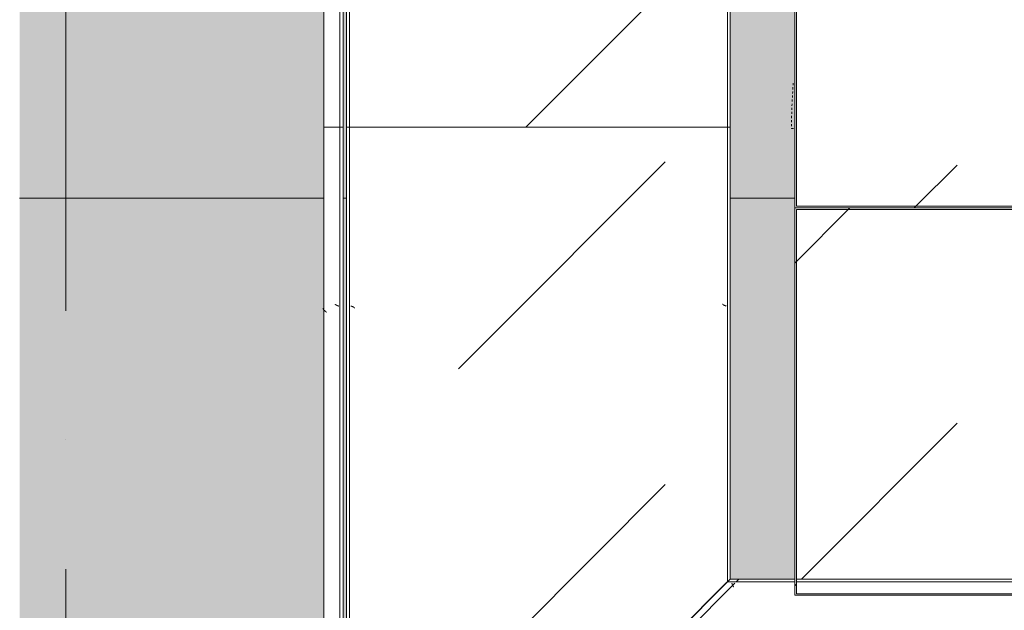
# Model space of a CAD drawing. Header units: millimetres. Extents: x 56389 to 130899, y 36187 to 101460.
# Tile 42 of 134: x 58285 to 59812, y 53641 to 54556. Entities that reach past the tile are written whole.
import ezdxf

# ---------------------------------------------------------------- set-up
doc = ezdxf.new("R2010")
doc.units = ezdxf.units.MM
for name, pattern in [('4_ Штрихпунктир_ 10 х 2 мм', [1400, 1000, -200, 0, -200]), ('ADSK_Штрих', [3, 2, -1]), ('Штрих', [6.35, 3.175, -3.175])]:
    doc.linetypes.add(name, pattern=pattern)
for name, color, linetype, lineweight in [('Внутренние кромки', 7, 'Continuous', 18), ('Двери', 7, 'Continuous', 9), ('Обобщенные модели', 7, 'Continuous', 9), ('Оборудование', 7, 'Continuous', 9), ('Оси', 7, 'Continuous', 9), ('Штриховка поверхностей', 7, 'Continuous', 9)]:
    doc.layers.add(name, color=color, linetype=linetype, lineweight=lineweight)
doc.layers.add('Невидимые линии', color=5, linetype='ADSK_Штрих', lineweight=18, true_color=0x0000ff)
pattern_1 = [(225, (-105369.7, -14080), (1e-13, -1000.0003), [50, -1364.214]), (225, (-105369.7, -13580), (1e-13, -1000.0003), [50, -1364.214]), (225, (-105869.7, -13580), (1e-13, -1000.0003), [50, -1364.214]), (225, (-106084.3, -14294.64), (1e-13, -1000.0003), [403.55, -1010.664]), (225, (-106084.3, -13794.64), (1e-13, -1000.0003), [403.55, -1010.664]), (225, (-105584.3, -14294.64), (1e-13, -1000.0003), [403.55, -1010.664]), (225, (-105584.3, -13794.64), (1e-13, -1000.0003), [453.55, -960.664])]
pattern_2 = [(135, (-13450, 106000), (-1000.0003, 1e-13), [50, -1364.214]), (135, (-12950, 106000), (-1000.0003, 1e-13), [50, -1364.214]), (135, (-12950, 106500), (-1000.0003, 1e-13), [50, -1364.214]), (135, (-13664.64, 106714.65), (-1000.0003, 1e-13), [403.55, -1010.664]), (135, (-13164.64, 106714.65), (-1000.0003, 1e-13), [403.55, -1010.664]), (135, (-13664.64, 106214.65), (-1000.0003, 1e-13), [403.55, -1010.664]), (135, (-13164.64, 106214.65), (-1000.0003, 1e-13), [453.55, -960.664])]
pattern_3 = [(135, (-13679.95, 106000), (-1000.0003, 1e-13), [50, -1364.214]), (135, (-13179.95, 106000), (-1000.0003, 1e-13), [50, -1364.214]), (135, (-13179.95, 106500), (-1000.0003, 1e-13), [50, -1364.214]), (135, (-13894.6, 106714.65), (-1000.0003, 1e-13), [403.55, -1010.664]), (135, (-13394.6, 106714.65), (-1000.0003, 1e-13), [403.55, -1010.664]), (135, (-13894.6, 106214.65), (-1000.0003, 1e-13), [403.55, -1010.664]), (135, (-13394.6, 106214.65), (-1000.0003, 1e-13), [453.55, -960.664])]
pattern_4 = [(315, (14354.95, -106547.5), (1000.0003, 0), [50, -1364.214]), (315, (13854.95, -106547.5), (1000.0003, 0), [50, -1364.214]), (315, (13854.95, -107047.5), (1000.0003, 0), [50, -1364.214]), (315, (14569.6, -107262.15), (1000.0003, 0), [403.55, -1010.664]), (315, (14069.6, -107262.15), (1000.0003, 0), [403.55, -1010.664]), (315, (14569.6, -106762.15), (1000.0003, 0), [403.55, -1010.664]), (315, (14069.6, -106762.15), (1000.0003, 0), [453.55, -960.664])]
pattern_5 = [(315, (14954.95, -106547.5), (1000.0003, 0), [50, -1364.214]), (315, (14454.95, -106547.5), (1000.0003, 0), [50, -1364.214]), (315, (14454.95, -107047.5), (1000.0003, 0), [50, -1364.214]), (315, (15169.6, -107262.15), (1000.0003, 0), [403.55, -1010.664]), (315, (14669.6, -107262.15), (1000.0003, 0), [403.55, -1010.664]), (315, (15169.6, -106762.15), (1000.0003, 0), [403.55, -1010.664]), (315, (14669.6, -106762.15), (1000.0003, 0), [453.55, -960.664])]

# ---------------------------------------------------------------- blocks, each defined once
blk = doc.blocks.new('АРФ_Дверь_Из_02 - Потолна с минимумом 1000-3843484-ВКК_01_К4_З_ЭОМ_кабель_')
at = {"layer": 'Невидимые линии', "color": 254, "linetype": 'Штрих', "true_color": 0xccccff}
blk.add_line((952, -925), (952, -920), dxfattribs=at)
blk.add_arc((952, -19), 906, 265.5579, 270, dxfattribs=at)
blk = doc.blocks.new('FP_584-ВКК_01_К4_З_ЭОМ_кабель_')
at = {"layer": 'Оборудование', "color": 7, "true_color": 0xffffff}
for p, q in [((632.9, -6.4), (632.8, -6.3)), ((632.9, -6.5), (632.9, -6.4)), ((633, -6.7), (632.9, -6.5)), ((633, -6.8), (633, -6.7)), ((633.1, -6.9), (633, -6.8)), ((633.1, -7.1), (633.1, -6.9)), ((633.2, -7.2), (633.1, -7.1)), ((633.2, -7.3), (633.2, -7.2)), ((633.3, -7.5), (633.2, -7.3)), ((633.3, -7.6), (633.3, -7.5)), ((633.4, -7.7), (633.3, -7.6)), ((633.4, -7.9), (633.4, -7.7)), ((633.5, -8), (633.4, -7.9)), ((633.5, -8.1), (633.5, -8)), ((633.6, -8.2), (633.5, -8.1)), ((633.6, -8.4), (633.6, -8.2)), ((633.7, -8.5), (633.6, -8.4)), ((633.7, -8.6), (633.7, -8.5)), ((633.8, -8.7), (633.7, -8.6)), ((633.8, -8.9), (633.8, -8.7)), ((633.9, -9), (633.8, -8.9)), ((633.9, -9.1), (633.9, -9)), ((634, -9.2), (633.9, -9.1)), ((634, -9.3), (634, -9.2)), ((634.1, -9.4), (634, -9.3)), ((634.1, -9.5), (634.1, -9.4)), ((634.1, -9.6), (634.1, -9.5)), ((634.2, -9.8), (634.1, -9.6)), ((634.2, -9.9), (634.2, -9.8)), ((634.3, -10), (634.2, -9.9)), ((634.3, -10.1), (634.3, -10)), ((634.4, -10.2), (634.3, -10.1)), ((634.5, -10.3), (634.4, -10.2)), ((634.4, -10.2), (634.4, -10.2)), ((634.5, -10.4), (634.5, -10.3)), ((634.6, -10.5), (634.5, -10.4)), ((634.6, -10.6), (634.6, -10.5)), ((634.7, -10.7), (634.6, -10.6)), ((634.7, -10.8), (634.7, -10.7)), ((634.8, -10.8), (634.7, -10.8)), ((634.8, -10.9), (634.8, -10.8)), ((634.9, -11), (634.8, -10.9)), ((634.9, -11.1), (634.9, -11)), ((635, -11.1), (634.9, -11.1)), ((635, -11.2), (635, -11.1)), ((635.1, -11.2), (635, -11.2)), ((635.1, -11.3), (635.1, -11.2)), ((635.2, -11.4), (635.1, -11.3)), ((635.3, -11.4), (635.2, -11.4)), ((635.2, -11.4), (635.2, -11.4)), ((635.3, -11.5), (635.3, -11.4)), ((635.4, -11.5), (635.3, -11.5)), ((635.4, -11.6), (635.4, -11.5)), ((635.5, -11.6), (635.4, -11.6)), ((635.6, -11.7), (635.5, -11.6)), ((635.5, -11.6), (635.5, -11.6)), ((635.7, -11.7), (635.6, -11.7)), ((635.6, -11.7), (635.6, -11.7)), ((635.8, -11.7), (635.7, -11.7)), ((635.7, -11.7), (635.7, -11.7)), ((635.8, -11.8), (635.8, -11.7)), ((635.9, -11.8), (635.8, -11.8)), ((635.9, -11.8), (635.9, -11.8)), ((1132.9, -6.4), (1132.8, -6.3)), ((1132.9, -6.5), (1132.9, -6.4)), ((1133, -6.7), (1132.9, -6.5)), ((1133, -6.8), (1133, -6.7)), ((1133.1, -6.9), (1133, -6.8)), ((1133.1, -7.1), (1133.1, -6.9)), ((1133.2, -7.2), (1133.1, -7.1)), ((1133.2, -7.3), (1133.2, -7.2)), ((1133.3, -7.5), (1133.2, -7.3)), ((1133.3, -7.6), (1133.3, -7.5)), ((1133.4, -7.7), (1133.3, -7.6)), ((1133.4, -7.9), (1133.4, -7.7)), ((1133.5, -8), (1133.4, -7.9)), ((1133.5, -8.1), (1133.5, -8)), ((1133.6, -8.2), (1133.5, -8.1)), ((1133.6, -8.4), (1133.6, -8.2)), ((1133.7, -8.5), (1133.6, -8.4)), ((1133.7, -8.6), (1133.7, -8.5)), ((1133.8, -8.7), (1133.7, -8.6)), ((1133.8, -8.9), (1133.8, -8.7)), ((1133.9, -9), (1133.8, -8.9)), ((1133.9, -9.1), (1133.9, -9)), ((1134, -9.2), (1133.9, -9.1)), ((1134, -9.3), (1134, -9.2)), ((1134.1, -9.4), (1134, -9.3)), ((1134.1, -9.5), (1134.1, -9.4)), ((1134.1, -9.6), (1134.1, -9.5)), ((1134.2, -9.8), (1134.1, -9.6)), ((1134.2, -9.9), (1134.2, -9.8)), ((1134.3, -10), (1134.2, -9.9)), ((1134.3, -10.1), (1134.3, -10)), ((1134.4, -10.2), (1134.3, -10.1)), ((1134.5, -10.3), (1134.4, -10.2)), ((1134.4, -10.2), (1134.4, -10.2)), ((1134.5, -10.4), (1134.5, -10.3)), ((1134.6, -10.5), (1134.5, -10.4)), ((1134.6, -10.6), (1134.6, -10.5)), ((1134.7, -10.7), (1134.6, -10.6)), ((1134.7, -10.8), (1134.7, -10.7)), ((1134.8, -10.8), (1134.7, -10.8)), ((1134.8, -10.9), (1134.8, -10.8)), ((1134.9, -11), (1134.8, -10.9)), ((1134.9, -11.1), (1134.9, -11)), ((1135, -11.1), (1134.9, -11.1)), ((1135, -11.2), (1135, -11.1)), ((1135.1, -11.2), (1135, -11.2)), ((1135.1, -11.3), (1135.1, -11.2)), ((1135.2, -11.4), (1135.1, -11.3)), ((1135.3, -11.4), (1135.2, -11.4)), ((1135.2, -11.4), (1135.2, -11.4)), ((1135.3, -11.5), (1135.3, -11.4)), ((1135.4, -11.5), (1135.3, -11.5)), ((1135.4, -11.6), (1135.4, -11.5)), ((1135.5, -11.6), (1135.4, -11.6)), ((1135.6, -11.7), (1135.5, -11.6)), ((1135.5, -11.6), (1135.5, -11.6)), ((1135.7, -11.7), (1135.6, -11.7)), ((1135.6, -11.7), (1135.6, -11.7)), ((1135.8, -11.7), (1135.7, -11.7)), ((1135.7, -11.7), (1135.7, -11.7)), ((1135.8, -11.8), (1135.8, -11.7)), ((1135.9, -11.8), (1135.8, -11.8)), ((1135.9, -11.8), (1135.9, -11.8)), ((1632.9, -6.4), (1632.8, -6.3)), ((1632.9, -6.5), (1632.9, -6.4)), ((1633, -6.7), (1632.9, -6.5)), ((1633, -6.8), (1633, -6.7)), ((1633.1, -6.9), (1633, -6.8)), ((1633.1, -7.1), (1633.1, -6.9)), ((1633.2, -7.2), (1633.1, -7.1)), ((1633.2, -7.3), (1633.2, -7.2)), ((1633.3, -7.5), (1633.2, -7.3)), ((1633.3, -7.6), (1633.3, -7.5)), ((1633.4, -7.7), (1633.3, -7.6)), ((1633.4, -7.9), (1633.4, -7.7)), ((1633.5, -8), (1633.4, -7.9)), ((1633.5, -8.1), (1633.5, -8)), ((1633.6, -8.2), (1633.5, -8.1)), ((1633.6, -8.4), (1633.6, -8.2)), ((1633.7, -8.5), (1633.6, -8.4)), ((1633.7, -8.6), (1633.7, -8.5)), ((1633.8, -8.7), (1633.7, -8.6)), ((1633.8, -8.9), (1633.8, -8.7)), ((1633.9, -9), (1633.8, -8.9)), ((1633.9, -9.1), (1633.9, -9)), ((1634, -9.2), (1633.9, -9.1)), ((1634, -9.3), (1634, -9.2)), ((1634.1, -9.4), (1634, -9.3)), ((1634.1, -9.5), (1634.1, -9.4)), ((1634.1, -9.6), (1634.1, -9.5)), ((1634.2, -9.8), (1634.1, -9.6)), ((1634.2, -9.9), (1634.2, -9.8)), ((1634.3, -10), (1634.2, -9.9)), ((1634.3, -10.1), (1634.3, -10)), ((1634.4, -10.2), (1634.3, -10.1)), ((1634.5, -10.3), (1634.4, -10.2)), ((1634.4, -10.2), (1634.4, -10.2)), ((1634.5, -10.4), (1634.5, -10.3)), ((1634.6, -10.5), (1634.5, -10.4)), ((1634.6, -10.6), (1634.6, -10.5)), ((1634.7, -10.7), (1634.6, -10.6)), ((1634.7, -10.8), (1634.7, -10.7)), ((1634.8, -10.8), (1634.7, -10.8)), ((1634.8, -10.9), (1634.8, -10.8)), ((1634.9, -11), (1634.8, -10.9)), ((1634.9, -11.1), (1634.9, -11)), ((1635, -11.1), (1634.9, -11.1)), ((1635, -11.2), (1635, -11.1)), ((1635.1, -11.2), (1635, -11.2)), ((1635.1, -11.3), (1635.1, -11.2)), ((1635.2, -11.4), (1635.1, -11.3)), ((1635.3, -11.4), (1635.2, -11.4)), ((1635.2, -11.4), (1635.2, -11.4)), ((1635.3, -11.5), (1635.3, -11.4)), ((1635.4, -11.5), (1635.3, -11.5)), ((1635.4, -11.6), (1635.4, -11.5)), ((1635.5, -11.6), (1635.4, -11.6)), ((1635.6, -11.7), (1635.5, -11.6)), ((1635.5, -11.6), (1635.5, -11.6)), ((1635.7, -11.7), (1635.6, -11.7)), ((1635.6, -11.7), (1635.6, -11.7)), ((1635.8, -11.7), (1635.7, -11.7)), ((1635.7, -11.7), (1635.7, -11.7)), ((1635.8, -11.8), (1635.8, -11.7)), ((1635.9, -11.8), (1635.8, -11.8)), ((1635.9, -11.8), (1635.9, -11.8))]:
    blk.add_line(p, q, dxfattribs=at)
blk = doc.blocks.new('УТу_Низ пояса - Тип 1-V582-ВКК_01_К4_З_ЭОМ_кабель_')
at = {"layer": 'Оборудование', "true_color": 0xffffff}
h = blk.add_hatch(dxfattribs=at)
h.set_pattern_fill('FP_151', style=0, pattern_type=2)
h.set_pattern_definition(pattern_1)
h.paths.add_polyline_path([(1622.8, -4.3), (1622.8, 0), (732.8, 0), (732.8, -4.3), (1604.3, -4.3)])
h.paths.add_polyline_path([(1645.7, -4.3), (1650, 0), (1625.3, 0), (1625.3, -4.3)])
h.paths.add_polyline_path([(730.3, -4.3), (730.3, 0), (630, 0), (625.7, -4.3)])
h = blk.add_hatch(dxfattribs=at)
h.set_pattern_fill('FP_151', style=0, pattern_type=2)
h.set_pattern_definition(pattern_1)
h.paths.add_polyline_path([(1061.9, -588), (1062.3, -587.7), (1625, -25), (730.3, -25), (730.3, -6.3), (623.7, -6.3), (42.3, -588), (1061.6, -588)])
h.paths.add_polyline_path([(1625.3, -24.7), (1643.7, -6.3), (1625.3, -6.3), (1625.3, -22.5)])
h.paths.add_polyline_path([(1604.3, -22.5), (1622.8, -22.5), (1622.8, -6.3), (732.8, -6.3), (732.8, -22.5), (1189.2, -22.5)])
at = {"layer": 'Оборудование', "color": 254, "true_color": 0xcccccc}
for p, q in [((630, 0), (625.7, -4.3)), ((730.3, 0), (630, 0)), ((1622.9, 0), (732.7, 0)), ((623.7, -6.3), (42, -588)), ((730.3, -4.3), (625.7, -4.3)), ((1622.9, -4.3), (732.7, -4.3))]:
    blk.add_line(p, q, dxfattribs=at)
at = {"layer": 'Оборудование', "color": 254, "true_color": 0xcccccc, "flags": 128}
blk.add_lwpolyline([(625.7, -4.3), (625.7, -4.3), (625.5, -4.5), (625.3, -4.7), (625, -5), (624.6, -5.4), (624.2, -5.8), (623.7, -6.3)], dxfattribs=at)
at = {"layer": 'Оборудование', "color": 254, "true_color": 0xcccccc}
blk.add_blockref('FP_584-ВКК_01_К4_З_ЭОМ_кабель_', (0, 0), dxfattribs=at)
blk = doc.blocks.new('FP_585-ВКК_01_К4_З_ЭОМ_кабель_')
at = {"layer": 'Оборудование', "color": 7, "true_color": 0xffffff}
for p, q in [((1054.5, 610.6), (1054.4, 610.5)), ((1054.6, 610.8), (1054.5, 610.7)), ((1054.5, 610.7), (1054.5, 610.6)), ((1054.7, 611), (1054.6, 610.9)), ((1054.6, 610.9), (1054.6, 610.8)), ((1054.8, 611.2), (1054.7, 611.1)), ((1054.7, 611.1), (1054.7, 611)), ((1054.9, 611.3), (1054.8, 611.3)), ((1054.8, 611.3), (1054.8, 611.2)), ((1055, 611.5), (1054.9, 611.4)), ((1054.9, 611.4), (1054.9, 611.3)), ((1055.1, 611.7), (1055, 611.6)), ((1055, 611.6), (1055, 611.5)), ((1055.2, 611.8), (1055.1, 611.7)), ((1055.1, 611.7), (1055.1, 611.7)), ((1055.3, 611.9), (1055.2, 611.9)), ((1055.2, 611.9), (1055.2, 611.8)), ((1055.4, 612.1), (1055.3, 612)), ((1055.3, 612), (1055.3, 612)), ((1055.3, 612), (1055.3, 611.9)), ((1055.5, 612.2), (1055.4, 612.1)), ((1055.4, 612.1), (1055.4, 612.1)), ((1055.6, 612.3), (1055.5, 612.2)), ((1055.5, 612.2), (1055.5, 612.2)), ((1055.7, 612.3), (1055.6, 612.3)), ((1055.6, 612.3), (1055.6, 612.3)), ((1055.8, 612.4), (1055.7, 612.4)), ((1055.7, 612.4), (1055.7, 612.3)), ((1055.9, 612.5), (1055.8, 612.4)), ((1055.8, 612.4), (1055.8, 612.4)), ((1056, 612.5), (1055.9, 612.5)), ((1055.9, 612.5), (1055.9, 612.5)), ((1056.1, 612.5), (1056, 612.5)), ((1056, 612.5), (1056, 612.5)), ((1056.1, 612.5), (1056.1, 612.5)), ((1053.1, 607.1), (1053, 607)), ((1053.2, 607.4), (1053.1, 607.3)), ((1053.1, 607.3), (1053.1, 607.1)), ((1053.3, 607.7), (1053.2, 607.5)), ((1053.2, 607.5), (1053.2, 607.4)), ((1053.4, 607.9), (1053.3, 607.8)), ((1053.3, 607.8), (1053.3, 607.7)), ((1053.5, 608.2), (1053.4, 608.1)), ((1053.4, 608.1), (1053.4, 607.9)), ((1053.6, 608.5), (1053.5, 608.3)), ((1053.5, 608.3), (1053.5, 608.2)), ((1053.7, 608.7), (1053.6, 608.6)), ((1053.6, 608.6), (1053.6, 608.5)), ((1053.8, 609), (1053.7, 608.9)), ((1053.7, 608.9), (1053.7, 608.7)), ((1053.9, 609.2), (1053.8, 609.1)), ((1053.8, 609.1), (1053.8, 609)), ((1054, 609.5), (1053.9, 609.4)), ((1053.9, 609.4), (1053.9, 609.2)), ((1054.1, 609.7), (1054, 609.6)), ((1054, 609.6), (1054, 609.5)), ((1054.2, 610), (1054.1, 609.8)), ((1054.1, 609.8), (1054.1, 609.7)), ((1054.3, 610.2), (1054.2, 610.1)), ((1054.2, 610.1), (1054.2, 610)), ((1054.4, 610.4), (1054.3, 610.3)), ((1054.3, 610.3), (1054.3, 610.2)), ((1054.4, 610.5), (1054.4, 610.4))]:
    blk.add_line(p, q, dxfattribs=at)
blk = doc.blocks.new('FP_586-ВКК_01_К4_З_ЭОМ_кабель_')
at = {"layer": 'Оборудование', "color": 7, "true_color": 0xffffff}
for p, q in [((1043.6, 626.1), (1043.5, 626)), ((1043.7, 626.3), (1043.6, 626.1)), ((1043.8, 626.4), (1043.7, 626.3)), ((1043.9, 626.5), (1043.8, 626.4)), ((1044, 626.6), (1043.9, 626.5)), ((1044.1, 626.8), (1044, 626.6)), ((1044.2, 626.9), (1044.1, 626.8)), ((1044.3, 627), (1044.2, 626.9)), ((1044.4, 627.1), (1044.3, 627)), ((1044.5, 627.2), (1044.4, 627.1)), ((1044.6, 627.4), (1044.5, 627.2)), ((1044.7, 627.5), (1044.6, 627.4)), ((1044.8, 627.6), (1044.7, 627.5)), ((1044.9, 627.7), (1044.8, 627.6)), ((1045, 627.8), (1044.9, 627.7)), ((1045.1, 628), (1045, 627.8)), ((1045.2, 628.1), (1045.1, 628)), ((1045.3, 628.2), (1045.2, 628.1)), ((1045.4, 628.3), (1045.3, 628.2)), ((1045.5, 628.4), (1045.4, 628.3)), ((1045.6, 628.5), (1045.5, 628.4)), ((1045.7, 628.6), (1045.6, 628.5)), ((1045.8, 628.7), (1045.7, 628.6)), ((1045.9, 628.9), (1045.8, 628.7)), ((1046, 629), (1045.9, 628.9)), ((1046.1, 629.2), (1046, 629.1)), ((1046, 629.1), (1046, 629)), ((1046.2, 629.3), (1046.1, 629.2)), ((1046.3, 629.4), (1046.2, 629.3)), ((1046.4, 629.4), (1046.3, 629.4)), ((1046.5, 629.5), (1046.4, 629.4)), ((1046.6, 629.6), (1046.5, 629.5)), ((1046.7, 629.7), (1046.6, 629.6)), ((1046.8, 629.8), (1046.7, 629.7)), ((1046.9, 629.9), (1046.8, 629.8)), ((1047, 630), (1046.9, 629.9)), ((1047.1, 630), (1047, 630)), ((1047.2, 630.1), (1047.1, 630)), ((1047.3, 630.2), (1047.2, 630.1)), ((1047.4, 630.3), (1047.3, 630.2)), ((1047.5, 630.3), (1047.4, 630.3)), ((1047.6, 630.4), (1047.5, 630.3)), ((1047.7, 630.5), (1047.6, 630.4)), ((1047.8, 630.5), (1047.7, 630.5)), ((1047.9, 630.6), (1047.8, 630.5)), ((1048, 630.7), (1047.9, 630.6)), ((1048.1, 630.7), (1048, 630.7)), ((1048.2, 630.8), (1048.1, 630.7)), ((1048.3, 630.8), (1048.2, 630.8)), ((1048.4, 630.8), (1048.3, 630.8)), ((1048.5, 630.9), (1048.4, 630.8)), ((1048.6, 630.9), (1048.5, 630.9)), ((1048.7, 631), (1048.6, 630.9)), ((1048.8, 631), (1048.7, 631)), ((1048.9, 631), (1048.8, 631)), ((1049, 631.1), (1048.9, 631)), ((1049.1, 631.1), (1049, 631.1)), ((1049.2, 631.1), (1049.1, 631.1)), ((1049.3, 631.1), (1049.2, 631.1)), ((1049.4, 631.1), (1049.3, 631.1)), ((1049.5, 631.1), (1049.4, 631.1)), ((1049.6, 631.2), (1049.5, 631.1)), ((1049.7, 631.2), (1049.6, 631.2))]:
    blk.add_line(p, q, dxfattribs=at)
blk = doc.blocks.new('УТ1_03_Перед пояса - Тип 1-3785789-ВКК_01_К4_З_ЭОМ_кабель_')
at = {"layer": 'Оборудование', "color": 254, "true_color": 0xcccccc}
for p, q in [((30, 630), (1330, 630)), ((1330, 630), (1330, 626)), ((1330, 626), (1330, 607)), ((0, 605), (1330, 605)), ((0, 600), (1330, 600)), ((1330, 607), (1330, 605)), ((1330, 605), (1330, 600))]:
    blk.add_line(p, q, dxfattribs=at)
for name in ['FP_586-ВКК_01_К4_З_ЭОМ_кабель_', 'FP_585-ВКК_01_К4_З_ЭОМ_кабель_']:
    blk.add_blockref(name, (0, 0), dxfattribs=at)
blk = doc.blocks.new('FP_593-ВКК_01_К4_З_ЭОМ_кабель_')
at = {"layer": 'Оборудование', "color": 7, "true_color": 0xffffff}
for p, q in [((1050, 582.5), (1050, 582.5)), ((1050.1, 582.5), (1050, 582.5)), ((1050.2, 582.5), (1050.1, 582.5)), ((1050.1, 582.5), (1050.1, 582.5)), ((1050.3, 582.6), (1050.2, 582.5)), ((1050.2, 582.5), (1050.2, 582.5)), ((1050.4, 582.6), (1050.3, 582.6)), ((1050.3, 582.6), (1050.3, 582.6)), ((1050.5, 582.7), (1050.4, 582.7)), ((1050.4, 582.7), (1050.4, 582.7)), ((1050.4, 582.7), (1050.4, 582.6)), ((1050.6, 582.8), (1050.5, 582.8)), ((1050.5, 582.8), (1050.5, 582.7)), ((1050.7, 582.9), (1050.6, 582.9)), ((1050.6, 582.9), (1050.6, 582.8)), ((1050.8, 583), (1050.7, 583)), ((1050.7, 583), (1050.7, 582.9)), ((1050.9, 583.1), (1050.8, 583.1)), ((1050.8, 583.1), (1050.8, 583)), ((1051, 583.3), (1050.9, 583.2)), ((1050.9, 583.2), (1050.9, 583.1)), ((1051.1, 583.4), (1051, 583.3)), ((1051, 583.3), (1051, 583.3)), ((1051.2, 583.6), (1051.1, 583.5)), ((1051.1, 583.5), (1051.1, 583.4)), ((1051.3, 583.7), (1051.2, 583.7)), ((1051.2, 583.7), (1051.2, 583.6)), ((1051.4, 583.9), (1051.3, 583.8)), ((1051.3, 583.8), (1051.3, 583.7)), ((1051.5, 584.1), (1051.4, 584)), ((1051.4, 584), (1051.4, 583.9)), ((1051.6, 584.3), (1051.5, 584.2)), ((1051.5, 584.2), (1051.5, 584.1)), ((1051.7, 584.5), (1051.6, 584.4)), ((1051.6, 584.4), (1051.6, 584.3)), ((1051.8, 584.7), (1051.7, 584.6)), ((1051.7, 584.6), (1051.7, 584.5)), ((1051.9, 584.9), (1051.8, 584.8)), ((1051.8, 584.8), (1051.8, 584.7)), ((1052, 585.2), (1051.9, 585)), ((1051.9, 585), (1051.9, 584.9)), ((1052.1, 585.4), (1052, 585.3)), ((1052, 585.3), (1052, 585.2)), ((1052.2, 585.6), (1052.1, 585.5)), ((1052.1, 585.5), (1052.1, 585.4)), ((1052.3, 585.9), (1052.2, 585.8)), ((1052.2, 585.8), (1052.2, 585.6)), ((1052.4, 586.1), (1052.3, 586)), ((1052.3, 586), (1052.3, 585.9)), ((1052.5, 586.4), (1052.4, 586.3)), ((1052.4, 586.3), (1052.4, 586.1)), ((1052.6, 586.7), (1052.5, 586.5)), ((1052.5, 586.5), (1052.5, 586.4)), ((1052.7, 586.9), (1052.6, 586.8)), ((1052.6, 586.8), (1052.6, 586.7)), ((1052.8, 587.2), (1052.7, 587.1)), ((1052.7, 587.1), (1052.7, 586.9)), ((1052.9, 587.5), (1052.8, 587.3)), ((1052.8, 587.3), (1052.8, 587.2)), ((1053, 587.7), (1052.9, 587.6)), ((1052.9, 587.6), (1052.9, 587.5)), ((1053.1, 588), (1053, 587.9)), ((1053, 587.9), (1053, 587.7))]:
    blk.add_line(p, q, dxfattribs=at)
blk = doc.blocks.new('FP_594-ВКК_01_К4_З_ЭОМ_кабель_')
at = {"layer": 'Оборудование', "color": 7, "true_color": 0xffffff}
for p, q in [((1053.2, 6.7), (1053.1, 6.5)), ((1053.1, 6.5), (1053.1, 6.4)), ((1053.1, 6.4), (1053.1, 6.3)), ((1053.3, 6.9), (1053.2, 6.8)), ((1053.2, 6.8), (1053.2, 6.7)), ((1053.4, 7.2), (1053.3, 7.1)), ((1053.3, 7.1), (1053.3, 6.9)), ((1053.5, 7.5), (1053.4, 7.3)), ((1053.4, 7.3), (1053.4, 7.2)), ((1053.6, 7.7), (1053.5, 7.6)), ((1053.5, 7.6), (1053.5, 7.5)), ((1053.7, 8), (1053.6, 7.9)), ((1053.6, 7.9), (1053.6, 7.7)), ((1053.8, 8.2), (1053.7, 8.1)), ((1053.7, 8.1), (1053.7, 8)), ((1053.9, 8.5), (1053.8, 8.4)), ((1053.8, 8.4), (1053.8, 8.2)), ((1054, 8.7), (1053.9, 8.6)), ((1053.9, 8.6), (1053.9, 8.5)), ((1054.1, 9), (1054, 8.9)), ((1054, 8.9), (1054, 8.7)), ((1054.2, 9.2), (1054.1, 9.1)), ((1054.1, 9.1), (1054.1, 9)), ((1054.3, 9.4), (1054.2, 9.3)), ((1054.2, 9.3), (1054.2, 9.2)), ((1054.4, 9.6), (1054.3, 9.5)), ((1054.3, 9.5), (1054.3, 9.4)), ((1054.5, 9.9), (1054.4, 9.8)), ((1054.4, 9.8), (1054.4, 9.6)), ((1054.6, 10.1), (1054.5, 10)), ((1054.5, 10), (1054.5, 9.9)), ((1054.7, 10.2), (1054.6, 10.2)), ((1054.6, 10.2), (1054.6, 10.1)), ((1054.8, 10.4), (1054.7, 10.3)), ((1054.7, 10.3), (1054.7, 10.2)), ((1054.9, 10.6), (1054.8, 10.5)), ((1054.8, 10.5), (1054.8, 10.4)), ((1055, 10.8), (1054.9, 10.7)), ((1054.9, 10.7), (1054.9, 10.6)), ((1055.1, 10.9), (1055, 10.8)), ((1055, 10.8), (1055, 10.8)), ((1055.2, 11.1), (1055.1, 11)), ((1055.1, 11), (1055.1, 10.9)), ((1055.3, 11.2), (1055.2, 11.1)), ((1055.2, 11.1), (1055.2, 11.1)), ((1055.4, 11.3), (1055.3, 11.2)), ((1055.3, 11.2), (1055.3, 11.2)), ((1055.5, 11.4), (1055.4, 11.4)), ((1055.4, 11.4), (1055.4, 11.3)), ((1055.6, 11.5), (1055.5, 11.4)), ((1055.5, 11.4), (1055.5, 11.4)), ((1055.7, 11.6), (1055.6, 11.5)), ((1055.6, 11.5), (1055.6, 11.5)), ((1055.8, 11.6), (1055.7, 11.6)), ((1055.7, 11.6), (1055.7, 11.6)), ((1055.9, 11.7), (1055.8, 11.7)), ((1055.8, 11.7), (1055.8, 11.7)), ((1055.8, 11.7), (1055.8, 11.6)), ((1056, 11.7), (1055.9, 11.7)), ((1055.9, 11.7), (1055.9, 11.7)), ((1056.1, 11.8), (1056, 11.8)), ((1056, 11.8), (1056, 11.7)), ((1056.1, 11.8), (1056.1, 11.8))]:
    blk.add_line(p, q, dxfattribs=at)
blk = doc.blocks.new('УТ_03_Низ пояса - Тип 1-4142583-ВКК_01_К4_З_ЭОМ_кабель_')
at = {"layer": 'Оборудование', "true_color": 0xffffff}
h = blk.add_hatch(dxfattribs=at)
h.set_pattern_fill('FP_153', style=0, pattern_type=2)
h.set_pattern_definition(pattern_2)
h.paths.add_polyline_path([(42, 588), (624.2, 6.3), (1330, 6.3), (1330, 588), (82.3, 588)])
h = blk.add_hatch(dxfattribs=at)
h.set_pattern_fill('FP_153', style=0, pattern_type=2)
h.set_pattern_definition(pattern_2)
h.paths.add_polyline_path([(625.7, 4.3), (630, 0), (1330, 0), (1330, 4.3), (968, 4.3)])
at = {"layer": 'Оборудование', "color": 254, "true_color": 0xcccccc}
for p, q in [((35, 595), (1330, 595)), ((40, 590), (1330, 590)), ((42, 588), (623.7, 6.3)), ((1330, 595), (1330, 590)), ((1330, 590), (1330, 588)), ((1330, 588), (1330, 6.3)), ((625.7, 4.3), (1330, 4.3)), ((625.7, 4.3), (630, 0)), ((630, 0), (1330, 0)), ((1330, 6.3), (1330, 4.3)), ((1330, 4.3), (1330, 0))]:
    blk.add_line(p, q, dxfattribs=at)
at = {"layer": 'Оборудование', "color": 254, "true_color": 0xcccccc, "flags": 128}
blk.add_lwpolyline([(623.7, 6.3), (624.2, 5.8), (624.6, 5.4), (625, 5), (625.3, 4.7), (625.5, 4.5), (625.7, 4.3), (625.7, 4.3)], dxfattribs=at)
at = {"layer": 'Оборудование', "color": 254, "true_color": 0xcccccc}
for name in ['FP_593-ВКК_01_К4_З_ЭОМ_кабель_', 'FP_594-ВКК_01_К4_З_ЭОМ_кабель_']:
    blk.add_blockref(name, (0, 0), dxfattribs=at)
blk = doc.blocks.new('ПР_Низ пояс - Тип 1-V613-ВКК_01_К4_З_ЭОМ_кабель_')
at = {"layer": 'Оборудование', "true_color": 0xffffff}
h = blk.add_hatch(dxfattribs=at)
h.set_pattern_fill('FP_157', style=0, pattern_type=2)
h.set_pattern_definition(pattern_3)
h.paths.add_polyline_path([(1100, 6.3), (2400, 6.3), (2400, 588), (1100, 588), (1100, 271.4)])
h = blk.add_hatch(dxfattribs=at)
h.set_pattern_fill('FP_157', style=0, pattern_type=2)
h.set_pattern_definition(pattern_3)
h.paths.add_polyline_path([(1100, 4.3), (1100, 0), (2400, 0), (2400, 4.3), (1244.2, 4.3)])
at = {"layer": 'Оборудование', "color": 254, "true_color": 0xcccccc}
for p, q in [((1100, 590), (1100, 595)), ((1100, 595), (2400, 595)), ((1100, 588), (1100, 590)), ((1100, 590), (2400, 590)), ((1100, 6.3), (1100, 588)), ((1100, 4.3), (1100, 6.3)), ((1100, 0), (1100, 4.3)), ((1100, 4.3), (2400, 4.3)), ((1100, 0), (2400, 0))]:
    blk.add_line(p, q, dxfattribs=at)
blk = doc.blocks.new('ПР_Перед пояса - Тип 1-V616-ВКК_01_К4_З_ЭОМ_кабель_')
at = {"layer": 'Оборудование', "color": 254, "true_color": 0xcccccc}
for p, q in [((0, 626), (0, 630)), ((0, 630), (1300, 630)), ((0, 607), (0, 626)), ((0, 605), (0, 607)), ((0, 600), (0, 605)), ((0, 605), (1300, 605)), ((0, 600), (1300, 600))]:
    blk.add_line(p, q, dxfattribs=at)
blk = doc.blocks.new('Метал кассета для потолка - Тип 1-4193037-ВКК_01_К4_З_ЭОМ_кабель_')
at = {"layer": 'Обобщенные модели', "true_color": 0xffffff}
h = blk.add_hatch(dxfattribs=at)
h.set_pattern_fill('FP_168', style=0, pattern_type=2)
h.set_pattern_definition(pattern_4)
h.paths.add_polyline_path([(300, -403.8), (300, 447.5), (-300, 447.5), (-300, -447.5), (300, -447.5)])
h.paths.add_polyline_path([(297.5, -445), (-297.5, -445), (-297.5, 445), (297.5, 445), (297.5, -403.8)])
h = blk.add_hatch(dxfattribs=at)
h.set_pattern_fill('FP_168', style=0, pattern_type=2)
h.set_pattern_definition(pattern_4)
h.paths.add_polyline_path([(275, 426.4), (275, 445), (-297.5, 445), (-297.5, -445), (275, -445), (275, 11.3)])
at = {"layer": 'Обобщенные модели', "color": 254, "true_color": 0xcccccc}
for p, q in [((300, 447.5), (-300, 447.5)), ((-300, 447.5), (-300, -447.5)), ((-297.5, -445), (-297.5, 445)), ((-297.5, 445), (297.5, 445)), ((297.5, 445), (297.5, -445)), ((300, -447.5), (300, 447.5)), ((-300, -447.5), (300, -447.5)), ((297.5, -445), (-297.5, -445))]:
    blk.add_line(p, q, dxfattribs=at)
blk = doc.blocks.new('Метал кассета для потолка - Тип 1-V710-ВКК_01_К4_З_ЭОМ_кабель_')
at = {"layer": 'Обобщенные модели', "true_color": 0xffffff}
h = blk.add_hatch(dxfattribs=at)
h.set_pattern_fill('FP_169', style=0, pattern_type=2)
h.set_pattern_definition(pattern_5)
h.paths.add_polyline_path([(300, -447.5), (300, 447.5), (-300, 447.5), (-300, -447.5), (30.8, -447.5)])
h.paths.add_polyline_path([(297.5, -445), (-297.5, -445), (-297.5, 445), (297.5, 445), (297.5, 11.3)])
h = blk.add_hatch(dxfattribs=at)
h.set_pattern_fill('FP_169', style=0, pattern_type=2)
h.set_pattern_definition(pattern_5)
h.paths.add_polyline_path([(297.5, 426.4), (297.5, 445), (-297.5, 445), (-297.5, -445), (297.5, -445), (297.5, 218.9)])
at = {"layer": 'Обобщенные модели', "color": 254, "true_color": 0xcccccc}
for p, q in [((300, 447.5), (-300, 447.5)), ((-300, 447.5), (-300, -447.5)), ((-297.5, -445), (-297.5, 445)), ((-297.5, 445), (297.5, 445)), ((297.5, 445), (297.5, -445)), ((300, -447.5), (300, 447.5)), ((-300, -447.5), (300, -447.5)), ((297.5, -445), (-297.5, -445))]:
    blk.add_line(p, q, dxfattribs=at)
blk = doc.blocks.new('Наметкина 10_ТД_АРФ_К4_R21_rvt-1-ВКК_01_К4_З_ЭОМ_кабель_')
at = {"layer": 'Штриховка поверхностей', "lineweight": 5, "true_color": 0xfafafa}
h = blk.add_hatch(color=7, dxfattribs=at)
h.paths.add_polyline_path([(110659.4, 16885), (110694.1, 16865), (110421.6, 16393), (110386.9, 16413), (110643.2, 16856.9)])
h.paths.add_polyline_path([(110624.4, 15170), (110649.4, 15170), (110649.4, 15420), (110624.4, 15420), (110624.4, 15470), (110659.4, 15470), (110659.4, 15490), (110699.4, 15490), (110699.4, 15500), (110739.4, 15500), (110739.4, 15470), (110774.4, 15470), (110774.4, 15420), (110749.4, 15420), (110749.4, 15170), (110970, 15170), (110970, 17300), (110749.4, 17300), (110749.4, 16955), (110774.4, 16955), (110774.4, 16905), (110739.4, 16905), (110739.4, 16875), (110699.4, 16875), (110699.4, 16885), (110659.4, 16885), (110659.4, 16905), (110624.4, 16905), (110624.4, 16955), (110649.4, 16955), (110649.4, 17300), (110624.4, 17300), (110624.4, 17200), (108170, 17200), (108170, 17279.9), (107995, 17279.9), (107995, 17270), (108020, 17270), (108020, 17256), (108048, 17256), (108048, 17270), (108166, 17270), (108166, 17220), (108086, 17220), (108086, 16238.4), (108129.5, 16238.4), (108129.5, 16355.9), (108142, 16355), (108142, 16214.9), (108086, 16214.5), (108086, 15240), (108166, 15240), (108166, 15190), (108048, 15190), (108048, 15204), (108020, 15203.7), (108019.5, 15190), (107995, 15190), (107995, 15178.2), (108020.2, 15180), (108170, 15180), (108170, 15170), (110234.4, 15170)])
h.paths.add_polyline_path([(106400, 15170), (106405, 15171.1), (106405, 17300), (106400, 17300), (106400, 15171.1)])
h.paths.add_polyline_path([(106370, 15170), (106370, 17300), (105898.4, 17300), (105898.4, 15170), (106313.5, 15170)])
h.paths.add_polyline_path([(107000, 15170), (107100, 15170), (107100, 17300), (107000, 17300), (107000, 15280)])
h.paths.add_polyline_path([(108019.9, 15240), (108020, 15240), (108019.5, 15249), (108011, 15249), (108011, 16289.8), (107995, 16289.8), (107995, 15240), (108019.5, 15240)])
h.paths.add_polyline_path([(110659.4, 15490), (110234.4, 16226.1), (110269.1, 16246.1), (110694.1, 15510), (110678, 15500.7)])
h.paths.add_polyline_path([(107995, 16323.1), (108011, 16323.1), (108011, 17211), (108020, 17211), (108019.5, 17220), (107995, 17220), (107995, 16352.5)])
h = blk.add_hatch(color=7, dxfattribs=at)
h.paths.add_polyline_path([(105898.4, 10670), (107390, 10670), (107390, 13950), (106369.7, 13950.6), (106370, 15170), (105898.4, 15170), (105898.4, 10869.2)])
h.paths.add_polyline_path([(107420, 10670), (107425, 10670), (107425, 13985), (107424.7, 13985), (106405, 13985.3), (106405, 15170), (106400, 15170), (106400, 13980), (107424.7, 13980), (107424.7, 13950), (107420, 13950), (107420, 10742.6)])
h.paths.add_polyline_path([(110879.6, 10670), (110970, 10670), (110970, 11700), (110570, 11700), (110570, 11550), (110320, 11550), (110320, 10690), (110120, 10690), (110120, 10670), (110320, 10670)])
h.paths.add_polyline_path([(109935, 10680), (109970, 10680), (109970, 10690), (109935, 10690)])
h.paths.add_polyline_path([(108170, 10750), (108170, 11350), (108370, 11350), (108370, 10890), (109970, 10890), (109970, 11400.1), (108020, 11400.1), (108020, 10750)])
h.paths.add_polyline_path([(110970, 11850), (110970, 14385), (108370, 14385), (108370, 14020), (108170, 14020), (108170, 13979.9), (108020, 13979.9), (108020, 13970), (108166, 13970), (108166, 11890), (108048, 11890), (108047, 11904), (108020, 11903.8), (108020.8, 11880), (108170, 11880), (108170, 11850), (110879.6, 11850)])
h.paths.add_polyline_path([(110970, 14535), (110970, 15170), (110749.4, 15170), (110749.4, 14635), (110774.4, 14635), (110774.4, 14585), (110780, 14585), (110780, 14535)])
h.paths.add_polyline_path([(108015, 14575), (108020, 14580), (108020, 15130), (107995, 15128.1), (107995, 14580), (108019.7, 14580), (108015, 14575.3)])
h.paths.add_polyline_path([(107000, 14580), (107100, 14580), (107100, 15170), (107000, 15170), (107000, 14918)])
h.paths.add_polyline_path([(110625, 14635), (110649.4, 14635), (110649.4, 15170), (108170, 15170), (108170, 15140), (108370, 15140), (108370, 14735), (110625, 14735)])
at = {"layer": 'Внутренние кромки', "color": 254, "true_color": 0xcccccc}
for p, q in [((106370.2, 15170), (105898.4, 15170)), ((106405, 15170), (106400, 15170)), ((107100, 15170), (107000, 15170))]:
    blk.add_line(p, q, dxfattribs=at)
at = {"layer": 'Двери', "color": 254, "lineweight": 9, "true_color": 0xcccccc, "rotation": 270}
blk.add_blockref('АРФ_Дверь_Из_02 - Потолна с минимумом 1000-3843484-ВКК_01_К4_З_ЭОМ_кабель_', (108020, 16230), dxfattribs=at)
at = {"layer": 'Обобщенные модели', "color": 254, "lineweight": 9, "true_color": 0xcccccc, "rotation": 270.0000000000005}
for name, p in [('Метал кассета для потолка - Тип 1-V710-ВКК_01_К4_З_ЭОМ_кабель_', (107547.5, 15455)), ('Метал кассета для потолка - Тип 1-4193037-ВКК_01_К4_З_ЭОМ_кабель_', (107547.5, 14855))]:
    blk.add_blockref(name, p, dxfattribs=at)
at = {"layer": 'Оборудование', "color": 254, "lineweight": 9, "true_color": 0xcccccc, "rotation": 89.9999999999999}
for name, p in [('ПР_Перед пояса - Тип 1-V616-ВКК_01_К4_З_ЭОМ_кабель_', (107000, 15280)), ('ПР_Низ пояс - Тип 1-V613-ВКК_01_К4_З_ЭОМ_кабель_', (107000, 14180)), ('УТ1_03_Перед пояса - Тип 1-3785789-ВКК_01_К4_З_ЭОМ_кабель_', (107000, 13950)), ('УТ_03_Низ пояса - Тип 1-4142583-ВКК_01_К4_З_ЭОМ_кабель_', (107000, 13950))]:
    blk.add_blockref(name, p, dxfattribs=at)
at = {"layer": 'Оборудование', "color": 254, "lineweight": 9, "true_color": 0xcccccc}
blk.add_blockref('УТу_Низ пояса - Тип 1-V582-ВКК_01_К4_З_ЭОМ_кабель_', (106369.7, 14580), dxfattribs=at)

msp = doc.modelspace()

# ---------------------------------------------------------------- linework, layer by layer
at = {"layer": 'Оси', "color": 253, "linetype": '4_ Штрихпунктир_ 10 х 2 мм', "true_color": 0xaaaaaa}
msp.add_line((58356.7, 37304.2), (58356.7, 100162.6), dxfattribs=at)

# ---------------------------------------------------------------- block references
at = {"lineweight": 5}
msp.add_blockref('Наметкина 10_ТД_АРФ_К4_R21_rvt-1-ВКК_01_К4_З_ЭОМ_кабель_', (-47613.3, 39109.6), dxfattribs=at)

doc.saveas('drawing.dxf')
